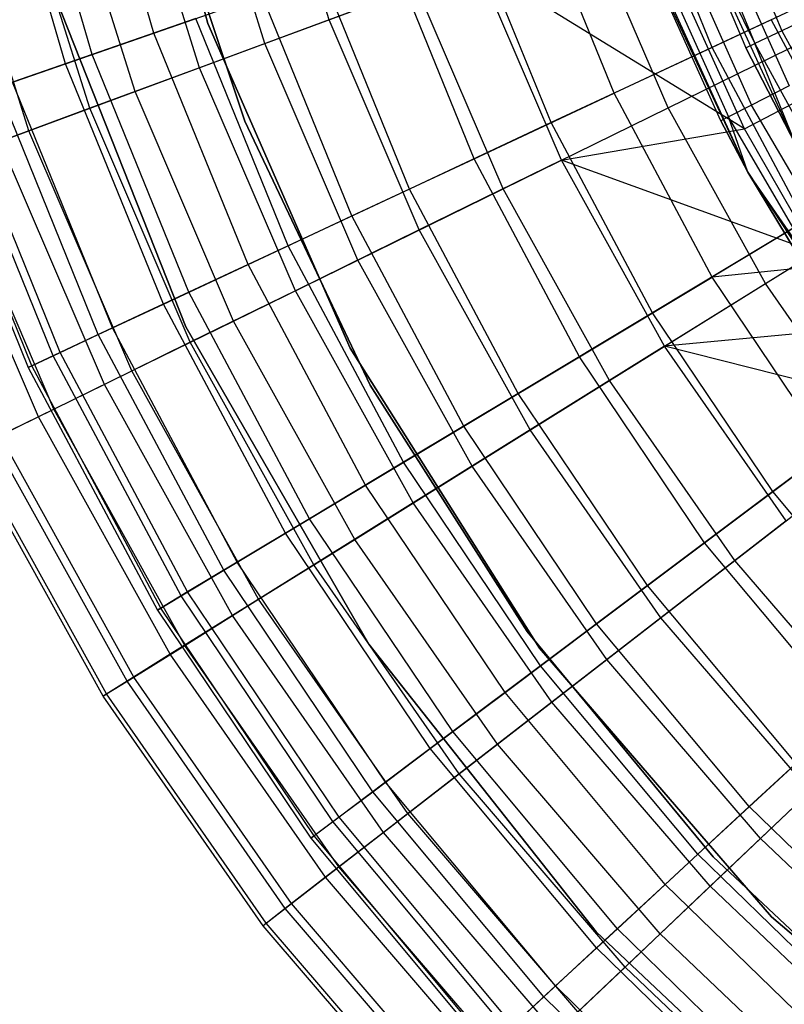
# Model space of a CAD drawing. Extents: x 0.1 to 16.1, y -7 to 7.
# Tile 9 of 108: x 5.4 to 6.3, y -1.9 to -0.9. Entities that reach past the tile are written whole.
import ezdxf

# ---------------------------------------------------------------- set-up
doc = ezdxf.new("R2010")
doc.units = 0
doc.header["$LTSCALE"] = 2.54
doc.layers.get('0').update_dxf_attribs({"color": 13, "linetype": 'CONTINUOUS'})

# ---------------------------------------------------------------- blocks, each defined once
blk = doc.blocks.new('DROPS_WOOD_C_PM_STL')
at = {"color": 0}
for p, q in [((5.5262, -0.488, 213.1031), (5.6274, -0.8631, 213.1031)), ((5.6274, -0.8631, 220.7031), (5.5262, -0.488, 220.7031)), ((5.6274, -0.8631, 220.7031), (5.5262, -0.488, 220.7031)), ((5.5262, -0.488, 213.1031), (5.6274, -0.8631, 213.1031)), ((5.5683, -0.8737, 6.4696), (5.4918, -0.6108, 6.4696)), ((5.5683, -0.8737, 6.4696), (5.4918, -0.6108, 6.4696)), ((5.7603, -0.8591, 7.1167), (5.6852, -0.62, 7.1167)), ((5.7603, -0.8591, 7.1167), (5.6852, -0.62, 7.1167)), ((5.4717, -0.9073, 6.1565), (5.3922, -0.6343, 6.1565)), ((5.4717, -0.9073, 6.1565), (5.3922, -0.6343, 6.1565)), ((5.5008, -0.8972, 4.052), (5.4223, -0.6272, 4.052)), ((5.5008, -0.8972, 4.052), (5.4223, -0.6272, 4.052)), ((5.6899, -0.8852, 3.487), (5.6126, -0.6389, 3.487)), ((5.6899, -0.8852, 3.487), (5.6126, -0.6389, 3.487)), ((5.6184, -0.9117, 6.8155), (5.5388, -0.658, 6.8155)), ((5.6184, -0.9117, 6.8155), (5.5388, -0.658, 6.8155)), ((5.5668, -0.6664, 213.3831), (5.6678, -0.9702, 213.3831)), ((5.6678, -0.9702, 213.3031), (5.5668, -0.6664, 213.3031)), ((5.5668, -0.6664, 213.3831), (5.6678, -0.9702, 213.3831)), ((5.6678, -0.9702, 213.3031), (5.5668, -0.6664, 213.3031)), ((5.5668, -0.6664, 220.7031), (5.6678, -0.9702, 220.7031)), ((5.5478, -0.9378, 3.7448), (5.4659, -0.6768, 3.7448)), ((5.5478, -0.9378, 3.7448), (5.4659, -0.6768, 3.7448)), ((6.1737, -0.6724, 15.7239), (6.256, -0.8712, 15.7239)), ((6.1737, -0.6724, 15.7239), (6.256, -0.8712, 15.7239)), ((5.4981, -0.9562, 6.5038), (5.4146, -0.6901, 6.5038)), ((5.4981, -0.9562, 6.5038), (5.4146, -0.6901, 6.5038)), ((6.1799, -0.8894, 3.094), (6.0985, -0.6893, 3.094)), ((6.1799, -0.8894, 3.094), (6.0985, -0.6893, 3.094)), ((6.143, -0.6832, 15.6309), (6.2266, -0.8852, 15.6309)), ((6.143, -0.6832, 15.6309), (6.2266, -0.8852, 15.6309)), ((5.4314, -0.9809, 4.0169), (5.3458, -0.7079, 4.0169)), ((5.4314, -0.9809, 4.0169), (5.3458, -0.7079, 4.0169)), ((6.1433, -0.7164, 9.533), (6.2717, -0.9971, 9.533)), ((6.1433, -0.7164, 9.533), (6.2717, -0.9971, 9.533)), ((6.1433, -0.7164, 9.533), (6.2166, -0.89, 15.533)), ((6.1433, -0.7164, 9.533), (6.2166, -0.89, 15.533)), ((6.1433, -0.7164, 15.533), (6.2166, -0.89, 15.533)), ((6.1433, -0.7164, 15.533), (6.2166, -0.89, 15.533)), ((6.1433, -0.7164, 15.533), (6.2266, -0.8852, 15.6309)), ((6.1433, -0.7164, 15.533), (6.2266, -0.8852, 15.6309)), ((6.0724, -0.9396, 7.3512), (5.9865, -0.7282, 7.3512)), ((6.0724, -0.9396, 7.3512), (5.9865, -0.7282, 7.3512)), ((6.087, -0.7373, 9.533), (6.2191, -1.0261, 9.533)), ((6.087, -0.7373, 9.533), (6.2191, -1.0261, 9.533)), ((6.1768, -0.7366, 15.8108), (6.2642, -0.9315, 15.8108)), ((6.1768, -0.7366, 15.8108), (6.2642, -0.9315, 15.8108)), ((6.0036, -0.9718, 3.3076), (5.9147, -0.7532, 3.3076)), ((6.0036, -0.9718, 3.3076), (5.9147, -0.7532, 3.3076)), ((6.1315, -0.9558, 3.0249), (6.0448, -0.7538, 3.0249)), ((6.1315, -0.9558, 3.0249), (6.0448, -0.7538, 3.0249)), ((6.2152, -0.9787, 7.681), (6.1108, -0.7468, 7.681)), ((6.2152, -0.9787, 7.681), (6.1108, -0.7468, 7.681)), ((6.1337, -0.7532, 15.7243), (6.2231, -0.9526, 15.7243)), ((6.1337, -0.7532, 15.7243), (6.2231, -0.9526, 15.7243)), ((6.1072, -0.7635, 15.6305), (6.1978, -0.9655, 15.6305)), ((6.1072, -0.7635, 15.6305), (6.1978, -0.9655, 15.6305)), ((6.1893, -0.9699, 15.533), (6.0982, -0.767, 15.533)), ((6.0982, -0.767, 15.533), (6.2191, -1.0261, 9.533)), ((6.0982, -0.767, 15.533), (6.2191, -1.0261, 9.533)), ((6.1893, -0.9699, 15.533), (6.0982, -0.767, 15.533)), ((5.919, -1.0115, 7.0687), (5.8265, -0.7839, 7.0687)), ((5.919, -1.0115, 7.0687), (5.8265, -0.7839, 7.0687)), ((6.3751, -0.798, 2.9016), (6.1799, -0.8894, 3.094)), ((6.3751, -0.798, 2.9016), (6.1799, -0.8894, 3.094)), ((5.9228, -0.7989, 7.4057), (5.7603, -0.8591, 7.1167)), ((5.9228, -0.7989, 7.4057), (5.7603, -0.8591, 7.1167)), ((6.0147, -1.0131, 7.4057), (5.9228, -0.7989, 7.4057)), ((6.0147, -1.0131, 7.4057), (5.9228, -0.7989, 7.4057)), ((6.2152, -0.9787, 7.681), (5.9228, -0.7989, 7.4057)), ((6.2152, -0.9787, 7.681), (5.9228, -0.7989, 7.4057)), ((5.8483, -1.0446, 3.5402), (5.7527, -0.8095, 3.5402)), ((5.8483, -1.0446, 3.5402), (5.7527, -0.8095, 3.5402)), ((5.6034, -1.1955, 213.1031), (5.4558, -0.8221, 213.1031)), ((5.4558, -0.8221, 220.7031), (5.6034, -1.1955, 220.7031)), ((5.6034, -1.1955, 213.1031), (5.4558, -0.8221, 213.1031)), ((5.4558, -0.8221, 220.7031), (5.6034, -1.1955, 220.7031)), ((5.6899, -0.8852, 3.487), (5.8561, -0.8236, 3.2461)), ((5.6899, -0.8852, 3.487), (5.8561, -0.8236, 3.2461)), ((5.9509, -1.0444, 3.2461), (5.8561, -0.8236, 3.2461)), ((5.9509, -1.0444, 3.2461), (5.8561, -0.8236, 3.2461)), ((5.5683, -0.8737, 6.4696), (5.6868, -0.8325, 6.7742)), ((5.5683, -0.8737, 6.4696), (5.6868, -0.8325, 6.7742)), ((5.7851, -1.0741, 6.7742), (5.6868, -0.8325, 6.7742)), ((5.7851, -1.0741, 6.7742), (5.6868, -0.8325, 6.7742)), ((6.3033, -0.8486, 15.8073), (6.256, -0.8712, 15.7239)), ((6.3033, -0.8486, 15.8073), (6.256, -0.8712, 15.7239)), ((5.6143, -0.8577, 3.7892), (5.5008, -0.8972, 4.052)), ((5.6143, -0.8577, 3.7892), (5.5008, -0.8972, 4.052)), ((5.7155, -1.1067, 3.7892), (5.6143, -0.8577, 3.7892)), ((5.7155, -1.1067, 3.7892), (5.6143, -0.8577, 3.7892)), ((5.7603, -0.8591, 7.1167), (5.6184, -0.9117, 6.8155)), ((5.7603, -0.8591, 7.1167), (5.6184, -0.9117, 6.8155)), ((5.8591, -1.0894, 7.1167), (5.7603, -0.8591, 7.1167)), ((5.8591, -1.0894, 7.1167), (5.7603, -0.8591, 7.1167)), ((6.2446, -0.8591, 7.6203), (6.0724, -0.9396, 7.3512)), ((6.2446, -0.8591, 7.6203), (6.0724, -0.9396, 7.3512)), ((6.1315, -0.9558, 3.0249), (6.3316, -0.8576, 2.8255)), ((6.1315, -0.9558, 3.0249), (6.3316, -0.8576, 2.8255)), ((6.2446, -0.8591, 7.6203), (6.3426, -1.0433, 7.6203)), ((6.2446, -0.8591, 7.6203), (6.3426, -1.0433, 7.6203)), ((5.4717, -0.9073, 6.1565), (5.5683, -0.8737, 6.4696)), ((5.4717, -0.9073, 6.1565), (5.5683, -0.8737, 6.4696)), ((5.6715, -1.1273, 6.4696), (5.5683, -0.8737, 6.4696)), ((5.6715, -1.1273, 6.4696), (5.5683, -0.8737, 6.4696)), ((5.6274, -0.8631, 213.1031), (5.7835, -1.219, 213.1031)), ((5.7835, -1.219, 220.7031), (5.6274, -0.8631, 220.7031)), ((5.6274, -0.8631, 220.7031), (5.6274, -0.8631, 213.1031)), ((5.6274, -0.8631, 220.7031), (5.6274, -0.8631, 213.1031)), ((5.7835, -1.219, 220.7031), (5.6274, -0.8631, 220.7031)), ((5.6274, -0.8631, 213.1031), (5.7835, -1.219, 213.1031)), ((6.256, -0.8712, 15.7239), (6.2266, -0.8852, 15.6309)), ((6.256, -0.8712, 15.7239), (6.2266, -0.8852, 15.6309)), ((6.256, -0.8712, 15.7239), (6.3589, -1.0602, 15.7239)), ((6.256, -0.8712, 15.7239), (6.3589, -1.0602, 15.7239)), ((5.5478, -0.9378, 3.7448), (5.6899, -0.8852, 3.487)), ((5.5478, -0.9378, 3.7448), (5.6899, -0.8852, 3.487)), ((5.7917, -1.1225, 3.487), (5.6899, -0.8852, 3.487)), ((5.7917, -1.1225, 3.487), (5.6899, -0.8852, 3.487)), ((6.1799, -0.8894, 3.094), (6.0036, -0.9718, 3.3076)), ((6.1799, -0.8894, 3.094), (6.0036, -0.9718, 3.3076)), ((6.2814, -1.08, 3.094), (6.1799, -0.8894, 3.094)), ((6.2814, -1.08, 3.094), (6.1799, -0.8894, 3.094)), ((6.2166, -0.89, 15.533), (6.2266, -0.8852, 15.6309)), ((6.2166, -0.89, 15.533), (6.2266, -0.8852, 15.6309)), ((6.2717, -0.9971, 9.533), (6.2166, -0.89, 15.533)), ((6.2166, -0.89, 15.533), (6.2717, -0.9971, 15.533)), ((6.2717, -0.9971, 9.533), (6.2166, -0.89, 15.533)), ((6.2166, -0.89, 15.533), (6.2717, -0.9971, 15.533)), ((6.2717, -0.9971, 15.533), (6.2266, -0.8852, 15.6309)), ((6.2266, -0.8852, 15.6309), (6.3312, -1.0772, 15.6309)), ((6.2717, -0.9971, 15.533), (6.2266, -0.8852, 15.6309)), ((6.2266, -0.8852, 15.6309), (6.3312, -1.0772, 15.6309)), ((5.5008, -0.8972, 4.052), (5.4136, -0.9275, 4.3258)), ((5.5008, -0.8972, 4.052), (5.4136, -0.9275, 4.3258)), ((5.6068, -1.1576, 4.052), (5.5008, -0.8972, 4.052)), ((5.6068, -1.1576, 4.052), (5.5008, -0.8972, 4.052)), ((5.3973, -0.9332, 5.8366), (5.4717, -0.9073, 6.1565)), ((5.3973, -0.9332, 5.8366), (5.4717, -0.9073, 6.1565)), ((5.5788, -1.1707, 6.1565), (5.4717, -0.9073, 6.1565)), ((5.5788, -1.1707, 6.1565), (5.4717, -0.9073, 6.1565)), ((5.6184, -0.9117, 6.8155), (5.4981, -0.9562, 6.5038)), ((5.6184, -0.9117, 6.8155), (5.4981, -0.9562, 6.5038)), ((5.7233, -1.156, 6.8155), (5.6184, -0.9117, 6.8155)), ((5.7233, -1.156, 6.8155), (5.6184, -0.9117, 6.8155)), ((5.5231, -1.1967, 4.3258), (5.4136, -0.9275, 4.3258)), ((5.5231, -1.1967, 4.3258), (5.4136, -0.9275, 4.3258)), ((6.2152, -0.9787, 7.681), (6.3289, -0.919, 7.8696)), ((6.2152, -0.9787, 7.681), (6.3289, -0.919, 7.8696)), ((5.5075, -1.2041, 5.8366), (5.3973, -0.9332, 5.8366)), ((5.5075, -1.2041, 5.8366), (5.3973, -0.9332, 5.8366)), ((5.4314, -0.9809, 4.0169), (5.5478, -0.9378, 3.7448)), ((5.4314, -0.9809, 4.0169), (5.5478, -0.9378, 3.7448)), ((5.6557, -1.1892, 3.7448), (5.5478, -0.9378, 3.7448)), ((5.6557, -1.1892, 3.7448), (5.5478, -0.9378, 3.7448)), ((6.2642, -0.9315, 15.8108), (6.2231, -0.9526, 15.7243)), ((6.2642, -0.9315, 15.8108), (6.2231, -0.9526, 15.7243)), ((5.4656, -1.2237, 4.6077), (5.3536, -0.9484, 4.6077)), ((5.4656, -1.2237, 4.6077), (5.3536, -0.9484, 4.6077)), ((5.919, -1.0115, 7.0687), (6.0724, -0.9396, 7.3512)), ((5.919, -1.0115, 7.0687), (6.0724, -0.9396, 7.3512)), ((6.1797, -1.1411, 7.3512), (6.0724, -0.9396, 7.3512)), ((6.1797, -1.1411, 7.3512), (6.0724, -0.9396, 7.3512)), ((5.4347, -1.2382, 4.8947), (5.3214, -0.9596, 4.8947)), ((5.4347, -1.2382, 4.8947), (5.3214, -0.9596, 4.8947)), ((5.4581, -1.2272, 5.5117), (5.3458, -0.9511, 5.5117)), ((5.4581, -1.2272, 5.5117), (5.3458, -0.9511, 5.5117)), ((5.4981, -0.9562, 6.5038), (5.4, -0.9926, 6.1834)), ((5.4981, -0.9562, 6.5038), (5.4, -0.9926, 6.1834)), ((5.6081, -1.2125, 6.5038), (5.4981, -0.9562, 6.5038)), ((5.6081, -1.2125, 6.5038), (5.4981, -0.9562, 6.5038)), ((5.9509, -1.0444, 3.2461), (6.1315, -0.9558, 3.0249)), ((5.9509, -1.0444, 3.2461), (6.1315, -0.9558, 3.0249)), ((6.2382, -1.148, 3.0249), (6.1315, -0.9558, 3.0249)), ((6.2382, -1.148, 3.0249), (6.1315, -0.9558, 3.0249)), ((6.2231, -0.9526, 15.7243), (6.1978, -0.9655, 15.6305)), ((6.2231, -0.9526, 15.7243), (6.1978, -0.9655, 15.6305)), ((6.3329, -1.1414, 15.7243), (6.2231, -0.9526, 15.7243)), ((6.3329, -1.1414, 15.7243), (6.2231, -0.9526, 15.7243)), ((5.3173, -0.961, 5.1836), (5.4307, -1.24, 5.1836)), ((5.3173, -0.961, 5.1836), (5.4307, -1.24, 5.1836)), ((5.6678, -0.9702, 213.3831), (5.8053, -1.2593, 213.3831)), ((5.8053, -1.2593, 213.3031), (5.6678, -0.9702, 213.3031)), ((5.6678, -0.9702, 213.3831), (5.8053, -1.2593, 213.3831)), ((5.6678, -0.9702, 213.3831), (5.6678, -0.9702, 213.3031)), ((5.8053, -1.2593, 213.3031), (5.6678, -0.9702, 213.3031)), ((5.6678, -0.9702, 213.3831), (5.6678, -0.9702, 213.3031)), ((5.6678, -0.9702, 220.7031), (5.8053, -1.2593, 220.7031)), ((6.1978, -0.9655, 15.6305), (6.1893, -0.9699, 15.533)), ((6.1978, -0.9655, 15.6305), (6.1893, -0.9699, 15.533)), ((6.2191, -1.0261, 15.533), (6.1893, -0.9699, 15.533)), ((6.1893, -0.9699, 15.533), (6.2191, -1.0261, 9.533)), ((6.1893, -0.9699, 15.533), (6.2191, -1.0261, 9.533)), ((6.2191, -1.0261, 15.533), (6.1893, -0.9699, 15.533)), ((6.2191, -1.0261, 15.533), (6.1978, -0.9655, 15.6305)), ((6.2191, -1.0261, 15.533), (6.1978, -0.9655, 15.6305)), ((6.3091, -1.157, 15.6305), (6.1978, -0.9655, 15.6305)), ((6.3091, -1.157, 15.6305), (6.1978, -0.9655, 15.6305)), ((5.342, -1.0141, 4.3004), (5.4314, -0.9809, 4.0169)), ((5.342, -1.0141, 4.3004), (5.4314, -0.9809, 4.0169)), ((5.5442, -1.2438, 4.0169), (5.4314, -0.9809, 4.0169)), ((5.5442, -1.2438, 4.0169), (5.4314, -0.9809, 4.0169)), ((6.0036, -0.9718, 3.3076), (5.8483, -1.0446, 3.5402)), ((6.0036, -0.9718, 3.3076), (5.8483, -1.0446, 3.5402)), ((6.1146, -1.1802, 3.3076), (6.0036, -0.9718, 3.3076)), ((6.1146, -1.1802, 3.3076), (6.0036, -0.9718, 3.3076)), ((6.0147, -1.0131, 7.4057), (6.2152, -0.9787, 7.681)), ((6.0147, -1.0131, 7.4057), (6.2152, -0.9787, 7.681)), ((6.2927, -1.114, 7.681), (6.2152, -0.9787, 7.681)), ((6.2927, -1.114, 7.681), (6.2152, -0.9787, 7.681)), ((5.5141, -1.2586, 6.1834), (5.4, -0.9926, 6.1834)), ((5.5141, -1.2586, 6.1834), (5.4, -0.9926, 6.1834)), ((5.7851, -1.0741, 6.7742), (5.919, -1.0115, 7.0687)), ((5.7851, -1.0741, 6.7742), (5.919, -1.0115, 7.0687)), ((6.0147, -1.0131, 7.4057), (5.8591, -1.0894, 7.1167)), ((6.0147, -1.0131, 7.4057), (5.8591, -1.0894, 7.1167)), ((6.0345, -1.2283, 7.0687), (5.919, -1.0115, 7.0687)), ((6.0345, -1.2283, 7.0687), (5.919, -1.0115, 7.0687)), ((6.1278, -1.2168, 7.4057), (6.0147, -1.0131, 7.4057)), ((6.1278, -1.2168, 7.4057), (6.0147, -1.0131, 7.4057)), ((6.2927, -1.114, 7.681), (6.0147, -1.0131, 7.4057)), ((6.2927, -1.114, 7.681), (6.0147, -1.0131, 7.4057)), ((5.4419, -1.2941, 5.8561), (5.3245, -1.0205, 5.8561)), ((5.4419, -1.2941, 5.8561), (5.3245, -1.0205, 5.8561)), ((5.4586, -1.2859, 4.3004), (5.342, -1.0141, 4.3004)), ((5.4586, -1.2859, 4.3004), (5.342, -1.0141, 4.3004)), ((6.2191, -1.0261, 9.533), (6.2191, -1.0261, 15.533)), ((6.2191, -1.0261, 9.533), (6.2191, -1.0261, 15.533)), ((6.2191, -1.0261, 9.533), (6.301, -1.1623, 15.533)), ((6.301, -1.1623, 15.533), (6.2191, -1.0261, 15.533)), ((6.2191, -1.0261, 9.533), (6.301, -1.1623, 15.533)), ((6.2191, -1.0261, 9.533), (6.3928, -1.292, 9.533)), ((6.2191, -1.0261, 9.533), (6.3928, -1.292, 9.533)), ((6.301, -1.1623, 15.533), (6.2191, -1.0261, 15.533)), ((6.3091, -1.157, 15.6305), (6.2191, -1.0261, 15.533)), ((6.3091, -1.157, 15.6305), (6.2191, -1.0261, 15.533)), ((6.2382, -1.148, 3.0249), (6.4274, -1.0301, 2.8255)), ((6.2382, -1.148, 3.0249), (6.4274, -1.0301, 2.8255)), ((5.8483, -1.0446, 3.5402), (5.7155, -1.1067, 3.7892)), ((5.8483, -1.0446, 3.5402), (5.7155, -1.1067, 3.7892)), ((5.7917, -1.1225, 3.487), (5.9509, -1.0444, 3.2461)), ((5.7917, -1.1225, 3.487), (5.9509, -1.0444, 3.2461)), ((5.9675, -1.2685, 3.5402), (5.8483, -1.0446, 3.5402)), ((5.9675, -1.2685, 3.5402), (5.8483, -1.0446, 3.5402)), ((6.0675, -1.2544, 3.2461), (5.9509, -1.0444, 3.2461)), ((6.0675, -1.2544, 3.2461), (5.9509, -1.0444, 3.2461)), ((6.3426, -1.0433, 7.6203), (6.1797, -1.1411, 7.3512)), ((6.3426, -1.0433, 7.6203), (6.1797, -1.1411, 7.3512)), ((5.6715, -1.1273, 6.4696), (5.7851, -1.0741, 6.7742)), ((5.6715, -1.1273, 6.4696), (5.7851, -1.0741, 6.7742)), ((5.9077, -1.3044, 6.7742), (5.7851, -1.0741, 6.7742)), ((5.9077, -1.3044, 6.7742), (5.7851, -1.0741, 6.7742)), ((5.8591, -1.0894, 7.1167), (5.7233, -1.156, 6.8155)), ((5.8591, -1.0894, 7.1167), (5.7233, -1.156, 6.8155)), ((5.9807, -1.3085, 7.1167), (5.8591, -1.0894, 7.1167)), ((5.9807, -1.3085, 7.1167), (5.8591, -1.0894, 7.1167)), ((6.2814, -1.08, 3.094), (6.1146, -1.1802, 3.3076)), ((6.2814, -1.08, 3.094), (6.1146, -1.1802, 3.3076)), ((5.7155, -1.1067, 3.7892), (5.6068, -1.1576, 4.052)), ((5.7155, -1.1067, 3.7892), (5.6068, -1.1576, 4.052)), ((5.8419, -1.3439, 3.7892), (5.7155, -1.1067, 3.7892)), ((5.8419, -1.3439, 3.7892), (5.7155, -1.1067, 3.7892)), ((6.1278, -1.2168, 7.4057), (6.2927, -1.114, 7.681)), ((6.1278, -1.2168, 7.4057), (6.2927, -1.114, 7.681)), ((6.3907, -1.1194, 7.6203), (6.1797, -1.1411, 7.3512)), ((6.3907, -1.1194, 7.6203), (6.1797, -1.1411, 7.3512)), ((5.5788, -1.1707, 6.1565), (5.6715, -1.1273, 6.4696)), ((5.5788, -1.1707, 6.1565), (5.6715, -1.1273, 6.4696)), ((5.6557, -1.1892, 3.7448), (5.7917, -1.1225, 3.487)), ((5.6557, -1.1892, 3.7448), (5.7917, -1.1225, 3.487)), ((5.8002, -1.369, 6.4696), (5.6715, -1.1273, 6.4696)), ((5.8002, -1.369, 6.4696), (5.6715, -1.1273, 6.4696)), ((5.917, -1.3482, 3.487), (5.7917, -1.1225, 3.487)), ((5.917, -1.3482, 3.487), (5.7917, -1.1225, 3.487)), ((6.0345, -1.2283, 7.0687), (6.1797, -1.1411, 7.3512)), ((6.0345, -1.2283, 7.0687), (6.1797, -1.1411, 7.3512)), ((6.3071, -1.3304, 7.3512), (6.1797, -1.1411, 7.3512)), ((6.3071, -1.3304, 7.3512), (6.1797, -1.1411, 7.3512)), ((6.0675, -1.2544, 3.2461), (6.2382, -1.148, 3.0249)), ((6.0675, -1.2544, 3.2461), (6.2382, -1.148, 3.0249)), ((6.3638, -1.3285, 3.0249), (6.2382, -1.148, 3.0249)), ((6.3638, -1.3285, 3.0249), (6.2382, -1.148, 3.0249)), ((5.6068, -1.1576, 4.052), (5.5231, -1.1967, 4.3258)), ((5.6068, -1.1576, 4.052), (5.5231, -1.1967, 4.3258)), ((5.7389, -1.4058, 4.052), (5.6068, -1.1576, 4.052)), ((5.7389, -1.4058, 4.052), (5.6068, -1.1576, 4.052)), ((5.7233, -1.156, 6.8155), (5.6081, -1.2125, 6.5038)), ((5.7233, -1.156, 6.8155), (5.6081, -1.2125, 6.5038)), ((5.8523, -1.3885, 6.8155), (5.7233, -1.156, 6.8155)), ((5.8523, -1.3885, 6.8155), (5.7233, -1.156, 6.8155)), ((5.5075, -1.2041, 5.8366), (5.5788, -1.1707, 6.1565)), ((5.5075, -1.2041, 5.8366), (5.5788, -1.1707, 6.1565)), ((5.7124, -1.4217, 6.1565), (5.5788, -1.1707, 6.1565)), ((5.7124, -1.4217, 6.1565), (5.5788, -1.1707, 6.1565)), ((6.1146, -1.1802, 3.3076), (5.9675, -1.2685, 3.5402)), ((6.1146, -1.1802, 3.3076), (5.9675, -1.2685, 3.5402)), ((6.2463, -1.376, 3.3076), (6.1146, -1.1802, 3.3076)), ((6.2463, -1.376, 3.3076), (6.1146, -1.1802, 3.3076)), ((5.5231, -1.1967, 4.3258), (5.4656, -1.2237, 4.6077)), ((5.5231, -1.1967, 4.3258), (5.4656, -1.2237, 4.6077)), ((5.6597, -1.4533, 4.3258), (5.5231, -1.1967, 4.3258)), ((5.6597, -1.4533, 4.3258), (5.5231, -1.1967, 4.3258)), ((5.5442, -1.2438, 4.0169), (5.6557, -1.1892, 3.7448)), ((5.5442, -1.2438, 4.0169), (5.6557, -1.1892, 3.7448)), ((5.8039, -1.5433, 213.1031), (5.6034, -1.1955, 213.1031)), ((5.6034, -1.1955, 220.7031), (5.8039, -1.5433, 220.7031)), ((5.6034, -1.1955, 213.1031), (5.6034, -1.1955, 220.7031)), ((5.8039, -1.5433, 213.1031), (5.6034, -1.1955, 213.1031)), ((5.6034, -1.1955, 220.7031), (5.8039, -1.5433, 220.7031)), ((5.6034, -1.1955, 213.1031), (5.6034, -1.1955, 220.7031)), ((5.7884, -1.4284, 3.7448), (5.6557, -1.1892, 3.7448)), ((5.7884, -1.4284, 3.7448), (5.6557, -1.1892, 3.7448)), ((6.3468, -1.1964, 7.681), (6.1278, -1.2168, 7.4057)), ((6.3468, -1.1964, 7.681), (6.1278, -1.2168, 7.4057)), ((5.4581, -1.2272, 5.5117), (5.5075, -1.2041, 5.8366)), ((5.4581, -1.2272, 5.5117), (5.5075, -1.2041, 5.8366)), ((5.6449, -1.4622, 5.8366), (5.5075, -1.2041, 5.8366)), ((5.6449, -1.4622, 5.8366), (5.5075, -1.2041, 5.8366)), ((5.6081, -1.2125, 6.5038), (5.5141, -1.2586, 6.1834)), ((5.6081, -1.2125, 6.5038), (5.5141, -1.2586, 6.1834)), ((5.7435, -1.4564, 6.5038), (5.6081, -1.2125, 6.5038)), ((5.7435, -1.4564, 6.5038), (5.6081, -1.2125, 6.5038)), ((6.1278, -1.2168, 7.4057), (5.9807, -1.3085, 7.1167)), ((6.1278, -1.2168, 7.4057), (5.9807, -1.3085, 7.1167)), ((6.2609, -1.4081, 7.4057), (6.1278, -1.2168, 7.4057)), ((6.4146, -1.2891, 7.681), (6.1278, -1.2168, 7.4057)), ((6.2609, -1.4081, 7.4057), (6.1278, -1.2168, 7.4057)), ((6.4146, -1.2891, 7.681), (6.1278, -1.2168, 7.4057)), ((5.4307, -1.24, 5.1836), (5.4581, -1.2272, 5.5117)), ((5.4307, -1.24, 5.1836), (5.4581, -1.2272, 5.5117)), ((5.4656, -1.2237, 4.6077), (5.4347, -1.2382, 4.8947)), ((5.4656, -1.2237, 4.6077), (5.4347, -1.2382, 4.8947)), ((5.5981, -1.4903, 5.5117), (5.4581, -1.2272, 5.5117)), ((5.5981, -1.4903, 5.5117), (5.4581, -1.2272, 5.5117)), ((5.6052, -1.486, 4.6077), (5.4656, -1.2237, 4.6077)), ((5.6052, -1.486, 4.6077), (5.4656, -1.2237, 4.6077)), ((5.7835, -1.219, 213.1031), (5.9908, -1.5477, 213.1031)), ((5.9908, -1.5477, 220.7031), (5.7835, -1.219, 220.7031)), ((5.7835, -1.219, 220.7031), (5.7835, -1.219, 213.1031)), ((5.7835, -1.219, 220.7031), (5.7835, -1.219, 213.1031)), ((5.9908, -1.5477, 220.7031), (5.7835, -1.219, 220.7031)), ((5.7835, -1.219, 213.1031), (5.9908, -1.5477, 213.1031)), ((5.9077, -1.3044, 6.7742), (6.0345, -1.2283, 7.0687)), ((5.9077, -1.3044, 6.7742), (6.0345, -1.2283, 7.0687)), ((6.1716, -1.4321, 7.0687), (6.0345, -1.2283, 7.0687)), ((6.1716, -1.4321, 7.0687), (6.0345, -1.2283, 7.0687)), ((5.4347, -1.2382, 4.8947), (5.4307, -1.24, 5.1836)), ((5.4347, -1.2382, 4.8947), (5.4307, -1.24, 5.1836)), ((5.4307, -1.24, 5.1836), (5.5723, -1.5058, 5.1836)), ((5.4307, -1.24, 5.1836), (5.5723, -1.5058, 5.1836)), ((5.576, -1.5036, 4.8947), (5.4347, -1.2382, 4.8947)), ((5.576, -1.5036, 4.8947), (5.4347, -1.2382, 4.8947)), ((5.4586, -1.2859, 4.3004), (5.5442, -1.2438, 4.0169)), ((5.4586, -1.2859, 4.3004), (5.5442, -1.2438, 4.0169)), ((5.6831, -1.494, 4.0169), (5.5442, -1.2438, 4.0169)), ((5.6831, -1.494, 4.0169), (5.5442, -1.2438, 4.0169)), ((5.5141, -1.2586, 6.1834), (5.4419, -1.2941, 5.8561)), ((5.5141, -1.2586, 6.1834), (5.4419, -1.2941, 5.8561)), ((5.6546, -1.5117, 6.1834), (5.5141, -1.2586, 6.1834)), ((5.6546, -1.5117, 6.1834), (5.5141, -1.2586, 6.1834)), ((5.8053, -1.2593, 213.3831), (5.9773, -1.5292, 213.3831)), ((5.9773, -1.5292, 213.3031), (5.8053, -1.2593, 213.3031)), ((5.8053, -1.2593, 213.3831), (5.9773, -1.5292, 213.3831)), ((5.8053, -1.2593, 213.3831), (5.8053, -1.2593, 213.3031)), ((5.9773, -1.5292, 213.3031), (5.8053, -1.2593, 213.3031)), ((5.8053, -1.2593, 213.3831), (5.8053, -1.2593, 213.3031)), ((5.8053, -1.2593, 220.7031), (5.9773, -1.5292, 220.7031)), ((5.917, -1.3482, 3.487), (6.0675, -1.2544, 3.2461)), ((5.917, -1.3482, 3.487), (6.0675, -1.2544, 3.2461)), ((6.2047, -1.4516, 3.2461), (6.0675, -1.2544, 3.2461)), ((6.2047, -1.4516, 3.2461), (6.0675, -1.2544, 3.2461)), ((6.402, -1.2592, 3.094), (6.2463, -1.376, 3.3076)), ((6.402, -1.2592, 3.094), (6.2463, -1.376, 3.3076)), ((5.9675, -1.2685, 3.5402), (5.8419, -1.3439, 3.7892)), ((5.9675, -1.2685, 3.5402), (5.8419, -1.3439, 3.7892)), ((6.1091, -1.479, 3.5402), (5.9675, -1.2685, 3.5402)), ((6.1091, -1.479, 3.5402), (5.9675, -1.2685, 3.5402)), ((5.4419, -1.2941, 5.8561), (5.3918, -1.3186, 5.5238)), ((5.4419, -1.2941, 5.8561), (5.3918, -1.3186, 5.5238)), ((5.3997, -1.3148, 4.5921), (5.4586, -1.2859, 4.3004)), ((5.3997, -1.3148, 4.5921), (5.4586, -1.2859, 4.3004)), ((5.5863, -1.5543, 5.8561), (5.4419, -1.2941, 5.8561)), ((5.5863, -1.5543, 5.8561), (5.4419, -1.2941, 5.8561)), ((5.6021, -1.5445, 4.3004), (5.4586, -1.2859, 4.3004)), ((5.6021, -1.5445, 4.3004), (5.4586, -1.2859, 4.3004)), ((5.8002, -1.369, 6.4696), (5.9077, -1.3044, 6.7742)), ((5.8002, -1.369, 6.4696), (5.9077, -1.3044, 6.7742)), ((6.0533, -1.5208, 6.7742), (5.9077, -1.3044, 6.7742)), ((6.0533, -1.5208, 6.7742), (5.9077, -1.3044, 6.7742)), ((5.5464, -1.5792, 4.5921), (5.3997, -1.3148, 4.5921)), ((5.5464, -1.5792, 4.5921), (5.3997, -1.3148, 4.5921)), ((5.9807, -1.3085, 7.1167), (5.8523, -1.3885, 6.8155)), ((5.9807, -1.3085, 7.1167), (5.8523, -1.3885, 6.8155)), ((6.1238, -1.5142, 7.1167), (5.9807, -1.3085, 7.1167)), ((6.1238, -1.5142, 7.1167), (5.9807, -1.3085, 7.1167)), ((5.539, -1.5838, 5.5238), (5.3918, -1.3186, 5.5238)), ((5.539, -1.5838, 5.5238), (5.3918, -1.3186, 5.5238)), ((5.5129, -1.6001, 5.1881), (5.3641, -1.3322, 5.1881)), ((5.5129, -1.6001, 5.1881), (5.3641, -1.3322, 5.1881)), ((5.5166, -1.5978, 4.8891), (5.3681, -1.3303, 4.8891)), ((5.5166, -1.5978, 4.8891), (5.3681, -1.3303, 4.8891)), ((6.1716, -1.4321, 7.0687), (6.3071, -1.3304, 7.3512)), ((6.1716, -1.4321, 7.0687), (6.3071, -1.3304, 7.3512)), ((6.2047, -1.4516, 3.2461), (6.3638, -1.3285, 3.0249)), ((6.2047, -1.4516, 3.2461), (6.3638, -1.3285, 3.0249)), ((5.8419, -1.3439, 3.7892), (5.7389, -1.4058, 4.052)), ((5.8419, -1.3439, 3.7892), (5.7389, -1.4058, 4.052)), ((5.7884, -1.4284, 3.7448), (5.917, -1.3482, 3.487)), ((5.7884, -1.4284, 3.7448), (5.917, -1.3482, 3.487)), ((5.9919, -1.5669, 3.7892), (5.8419, -1.3439, 3.7892)), ((5.9919, -1.5669, 3.7892), (5.8419, -1.3439, 3.7892)), ((6.0645, -1.5601, 3.487), (5.917, -1.3482, 3.487)), ((6.0645, -1.5601, 3.487), (5.917, -1.3482, 3.487)), ((5.7124, -1.4217, 6.1565), (5.8002, -1.369, 6.4696)), ((5.7124, -1.4217, 6.1565), (5.8002, -1.369, 6.4696)), ((5.953, -1.5961, 6.4696), (5.8002, -1.369, 6.4696)), ((5.953, -1.5961, 6.4696), (5.8002, -1.369, 6.4696)), ((6.2463, -1.376, 3.3076), (6.1091, -1.479, 3.5402)), ((6.2463, -1.376, 3.3076), (6.1091, -1.479, 3.5402)), ((6.3975, -1.5573, 3.3076), (6.2463, -1.376, 3.3076)), ((6.3975, -1.5573, 3.3076), (6.2463, -1.376, 3.3076)), ((5.8523, -1.3885, 6.8155), (5.7435, -1.4564, 6.5038)), ((5.8523, -1.3885, 6.8155), (5.7435, -1.4564, 6.5038)), ((6.0043, -1.6067, 6.8155), (5.8523, -1.3885, 6.8155)), ((6.0043, -1.6067, 6.8155), (5.8523, -1.3885, 6.8155)), ((5.7389, -1.4058, 4.052), (5.6597, -1.4533, 4.3258)), ((5.7389, -1.4058, 4.052), (5.6597, -1.4533, 4.3258)), ((5.8959, -1.639, 4.052), (5.7389, -1.4058, 4.052)), ((5.8959, -1.639, 4.052), (5.7389, -1.4058, 4.052)), ((6.2609, -1.4081, 7.4057), (6.1238, -1.5142, 7.1167)), ((6.2609, -1.4081, 7.4057), (6.1238, -1.5142, 7.1167)), ((5.6449, -1.4622, 5.8366), (5.7124, -1.4217, 6.1565)), ((5.6449, -1.4622, 5.8366), (5.7124, -1.4217, 6.1565)), ((5.8711, -1.6576, 6.1565), (5.7124, -1.4217, 6.1565)), ((5.8711, -1.6576, 6.1565), (5.7124, -1.4217, 6.1565)), ((5.6831, -1.494, 4.0169), (5.7884, -1.4284, 3.7448)), ((5.6831, -1.494, 4.0169), (5.7884, -1.4284, 3.7448)), ((5.9447, -1.6529, 3.7448), (5.7884, -1.4284, 3.7448)), ((5.9447, -1.6529, 3.7448), (5.7884, -1.4284, 3.7448)), ((6.0533, -1.5208, 6.7742), (6.1716, -1.4321, 7.0687)), ((6.0533, -1.5208, 6.7742), (6.1716, -1.4321, 7.0687)), ((6.329, -1.6207, 7.0687), (6.1716, -1.4321, 7.0687)), ((6.329, -1.6207, 7.0687), (6.1716, -1.4321, 7.0687)), ((5.6597, -1.4533, 4.3258), (5.6052, -1.486, 4.6077)), ((5.6597, -1.4533, 4.3258), (5.6052, -1.486, 4.6077)), ((5.822, -1.6944, 4.3258), (5.6597, -1.4533, 4.3258)), ((5.822, -1.6944, 4.3258), (5.6597, -1.4533, 4.3258)), ((6.0645, -1.5601, 3.487), (6.2047, -1.4516, 3.2461)), ((6.0645, -1.5601, 3.487), (6.2047, -1.4516, 3.2461)), ((6.3612, -1.6339, 3.2461), (6.2047, -1.4516, 3.2461)), ((6.3612, -1.6339, 3.2461), (6.2047, -1.4516, 3.2461)), ((5.5981, -1.4903, 5.5117), (5.6449, -1.4622, 5.8366)), ((5.5981, -1.4903, 5.5117), (5.6449, -1.4622, 5.8366)), ((5.8082, -1.7048, 5.8366), (5.6449, -1.4622, 5.8366)), ((5.8082, -1.7048, 5.8366), (5.6449, -1.4622, 5.8366)), ((5.7435, -1.4564, 6.5038), (5.6546, -1.5117, 6.1834)), ((5.7435, -1.4564, 6.5038), (5.6546, -1.5117, 6.1834)), ((5.9028, -1.6853, 6.5038), (5.7435, -1.4564, 6.5038)), ((5.9028, -1.6853, 6.5038), (5.7435, -1.4564, 6.5038)), ((5.6052, -1.486, 4.6077), (5.576, -1.5036, 4.8947)), ((5.6052, -1.486, 4.6077), (5.576, -1.5036, 4.8947)), ((5.7712, -1.7326, 4.6077), (5.6052, -1.486, 4.6077)), ((5.7712, -1.7326, 4.6077), (5.6052, -1.486, 4.6077)), ((6.1091, -1.479, 3.5402), (5.9919, -1.5669, 3.7892)), ((6.1091, -1.479, 3.5402), (5.9919, -1.5669, 3.7892)), ((6.2717, -1.6738, 3.5402), (6.1091, -1.479, 3.5402)), ((6.2717, -1.6738, 3.5402), (6.1091, -1.479, 3.5402)), ((5.5723, -1.5058, 5.1836), (5.5981, -1.4903, 5.5117)), ((5.5723, -1.5058, 5.1836), (5.5981, -1.4903, 5.5117)), ((5.7645, -1.7376, 5.5117), (5.5981, -1.4903, 5.5117)), ((5.7645, -1.7376, 5.5117), (5.5981, -1.4903, 5.5117)), ((5.6021, -1.5445, 4.3004), (5.6831, -1.494, 4.0169)), ((5.6021, -1.5445, 4.3004), (5.6831, -1.494, 4.0169)), ((5.8465, -1.7288, 4.0169), (5.6831, -1.494, 4.0169)), ((5.8465, -1.7288, 4.0169), (5.6831, -1.494, 4.0169)), ((5.576, -1.5036, 4.8947), (5.5723, -1.5058, 5.1836)), ((5.576, -1.5036, 4.8947), (5.5723, -1.5058, 5.1836)), ((5.5723, -1.5058, 5.1836), (5.7404, -1.7557, 5.1836)), ((5.5723, -1.5058, 5.1836), (5.7404, -1.7557, 5.1836)), ((5.7439, -1.7531, 4.8947), (5.576, -1.5036, 4.8947)), ((5.7439, -1.7531, 4.8947), (5.576, -1.5036, 4.8947)), ((5.6546, -1.5117, 6.1834), (5.5863, -1.5543, 5.8561)), ((5.6546, -1.5117, 6.1834), (5.5863, -1.5543, 5.8561)), ((5.82, -1.7494, 6.1834), (5.6546, -1.5117, 6.1834)), ((5.82, -1.7494, 6.1834), (5.6546, -1.5117, 6.1834)), ((5.953, -1.5961, 6.4696), (6.0533, -1.5208, 6.7742)), ((5.953, -1.5961, 6.4696), (6.0533, -1.5208, 6.7742)), ((6.1238, -1.5142, 7.1167), (6.0043, -1.6067, 6.8155)), ((6.1238, -1.5142, 7.1167), (6.0043, -1.6067, 6.8155)), ((6.2205, -1.7212, 6.7742), (6.0533, -1.5208, 6.7742)), ((6.2205, -1.7212, 6.7742), (6.0533, -1.5208, 6.7742)), ((6.2871, -1.7043, 7.1167), (6.1238, -1.5142, 7.1167)), ((6.2871, -1.7043, 7.1167), (6.1238, -1.5142, 7.1167)), ((5.9773, -1.5292, 213.3831), (6.1811, -1.7761, 213.3831)), ((6.1811, -1.7761, 213.3031), (5.9773, -1.5292, 213.3031)), ((5.9773, -1.5292, 213.3831), (6.1811, -1.7761, 213.3831)), ((5.9773, -1.5292, 213.3831), (5.9773, -1.5292, 213.3031)), ((6.1811, -1.7761, 213.3031), (5.9773, -1.5292, 213.3031)), ((5.9773, -1.5292, 213.3831), (5.9773, -1.5292, 213.3031)), ((5.9773, -1.5292, 220.7031), (6.1811, -1.7761, 220.7031)), ((5.5464, -1.5792, 4.5921), (5.6021, -1.5445, 4.3004)), ((5.5464, -1.5792, 4.5921), (5.6021, -1.5445, 4.3004)), ((5.7711, -1.7872, 4.3004), (5.6021, -1.5445, 4.3004)), ((5.7711, -1.7872, 4.3004), (5.6021, -1.5445, 4.3004)), ((6.0529, -1.8583, 213.1031), (5.8039, -1.5433, 213.1031)), ((5.8039, -1.5433, 220.7031), (6.0529, -1.8583, 220.7031)), ((5.8039, -1.5433, 213.1031), (5.8039, -1.5433, 220.7031)), ((6.0529, -1.8583, 213.1031), (5.8039, -1.5433, 213.1031)), ((5.8039, -1.5433, 220.7031), (6.0529, -1.8583, 220.7031)), ((5.8039, -1.5433, 213.1031), (5.8039, -1.5433, 220.7031)), ((5.9908, -1.5477, 213.1031), (6.2448, -1.8418, 213.1031)), ((6.2448, -1.8418, 220.7031), (5.9908, -1.5477, 220.7031)), ((5.9908, -1.5477, 220.7031), (5.9908, -1.5477, 213.1031)), ((5.9908, -1.5477, 220.7031), (5.9908, -1.5477, 213.1031)), ((6.2448, -1.8418, 220.7031), (5.9908, -1.5477, 220.7031)), ((5.9908, -1.5477, 213.1031), (6.2448, -1.8418, 213.1031)), ((5.5863, -1.5543, 5.8561), (5.539, -1.5838, 5.5238)), ((5.5863, -1.5543, 5.8561), (5.539, -1.5838, 5.5238)), ((5.7564, -1.7986, 5.8561), (5.5863, -1.5543, 5.8561)), ((5.7564, -1.7986, 5.8561), (5.5863, -1.5543, 5.8561)), ((5.9447, -1.6529, 3.7448), (6.0645, -1.5601, 3.487)), ((5.9447, -1.6529, 3.7448), (6.0645, -1.5601, 3.487)), ((6.2327, -1.756, 3.487), (6.0645, -1.5601, 3.487)), ((6.2327, -1.756, 3.487), (6.0645, -1.5601, 3.487)), ((5.9919, -1.5669, 3.7892), (5.8959, -1.639, 4.052)), ((5.9919, -1.5669, 3.7892), (5.8959, -1.639, 4.052)), ((6.1641, -1.7733, 3.7892), (5.9919, -1.5669, 3.7892)), ((6.1641, -1.7733, 3.7892), (5.9919, -1.5669, 3.7892)), ((5.539, -1.5838, 5.5238), (5.5129, -1.6001, 5.1881)), ((5.539, -1.5838, 5.5238), (5.5129, -1.6001, 5.1881)), ((5.5166, -1.5978, 4.8891), (5.5464, -1.5792, 4.5921)), ((5.5166, -1.5978, 4.8891), (5.5464, -1.5792, 4.5921)), ((5.7123, -1.8328, 5.5238), (5.539, -1.5838, 5.5238)), ((5.7123, -1.8328, 5.5238), (5.539, -1.5838, 5.5238)), ((5.7192, -1.8274, 4.5921), (5.5464, -1.5792, 4.5921)), ((5.7192, -1.8274, 4.5921), (5.5464, -1.5792, 4.5921)), ((5.8711, -1.6576, 6.1565), (5.953, -1.5961, 6.4696)), ((5.8711, -1.6576, 6.1565), (5.953, -1.5961, 6.4696)), ((6.1284, -1.8064, 6.4696), (5.953, -1.5961, 6.4696)), ((6.1284, -1.8064, 6.4696), (5.953, -1.5961, 6.4696)), ((5.5129, -1.6001, 5.1881), (5.5166, -1.5978, 4.8891)), ((5.5129, -1.6001, 5.1881), (5.5166, -1.5978, 4.8891)), ((5.6879, -1.8516, 5.1881), (5.5129, -1.6001, 5.1881)), ((5.6879, -1.8516, 5.1881), (5.5129, -1.6001, 5.1881)), ((5.6914, -1.8489, 4.8891), (5.5166, -1.5978, 4.8891)), ((5.6914, -1.8489, 4.8891), (5.5166, -1.5978, 4.8891)), ((6.0043, -1.6067, 6.8155), (5.9028, -1.6853, 6.5038)), ((6.0043, -1.6067, 6.8155), (5.9028, -1.6853, 6.5038)), ((6.1775, -1.8085, 6.8155), (6.0043, -1.6067, 6.8155)), ((6.1775, -1.8085, 6.8155), (6.0043, -1.6067, 6.8155)), ((6.2205, -1.7212, 6.7742), (6.329, -1.6207, 7.0687)), ((6.2205, -1.7212, 6.7742), (6.329, -1.6207, 7.0687)), ((5.8959, -1.639, 4.052), (5.822, -1.6944, 4.3258)), ((5.8959, -1.639, 4.052), (5.822, -1.6944, 4.3258)), ((6.076, -1.8549, 4.052), (5.8959, -1.639, 4.052)), ((6.076, -1.8549, 4.052), (5.8959, -1.639, 4.052)), ((6.2327, -1.756, 3.487), (6.3612, -1.6339, 3.2461)), ((6.2327, -1.756, 3.487), (6.3612, -1.6339, 3.2461)), ((5.8082, -1.7048, 5.8366), (5.8711, -1.6576, 6.1565)), ((5.8082, -1.7048, 5.8366), (5.8711, -1.6576, 6.1565)), ((5.8465, -1.7288, 4.0169), (5.9447, -1.6529, 3.7448)), ((5.8465, -1.7288, 4.0169), (5.9447, -1.6529, 3.7448)), ((6.0533, -1.8759, 6.1565), (5.8711, -1.6576, 6.1565)), ((6.0533, -1.8759, 6.1565), (5.8711, -1.6576, 6.1565)), ((6.1229, -1.8604, 3.7448), (5.9447, -1.6529, 3.7448)), ((6.1229, -1.8604, 3.7448), (5.9447, -1.6529, 3.7448)), ((6.2717, -1.6738, 3.5402), (6.1641, -1.7733, 3.7892)), ((6.2717, -1.6738, 3.5402), (6.1641, -1.7733, 3.7892)), ((5.9028, -1.6853, 6.5038), (5.82, -1.7494, 6.1834)), ((5.9028, -1.6853, 6.5038), (5.82, -1.7494, 6.1834)), ((6.0845, -1.8969, 6.5038), (5.9028, -1.6853, 6.5038)), ((6.0845, -1.8969, 6.5038), (5.9028, -1.6853, 6.5038)), ((5.822, -1.6944, 4.3258), (5.7712, -1.7326, 4.6077)), ((5.822, -1.6944, 4.3258), (5.7712, -1.7326, 4.6077)), ((6.0082, -1.9176, 4.3258), (5.822, -1.6944, 4.3258)), ((6.0082, -1.9176, 4.3258), (5.822, -1.6944, 4.3258)), ((5.7645, -1.7376, 5.5117), (5.8082, -1.7048, 5.8366)), ((5.7645, -1.7376, 5.5117), (5.8082, -1.7048, 5.8366)), ((5.9955, -1.9294, 5.8366), (5.8082, -1.7048, 5.8366)), ((5.9955, -1.9294, 5.8366), (5.8082, -1.7048, 5.8366)), ((6.2871, -1.7043, 7.1167), (6.1775, -1.8085, 6.8155)), ((6.2871, -1.7043, 7.1167), (6.1775, -1.8085, 6.8155)), ((6.1284, -1.8064, 6.4696), (6.2205, -1.7212, 6.7742)), ((6.1284, -1.8064, 6.4696), (6.2205, -1.7212, 6.7742)), ((6.4073, -1.9032, 6.7742), (6.2205, -1.7212, 6.7742)), ((6.4073, -1.9032, 6.7742), (6.2205, -1.7212, 6.7742)), ((5.7712, -1.7326, 4.6077), (5.7439, -1.7531, 4.8947)), ((5.7712, -1.7326, 4.6077), (5.7439, -1.7531, 4.8947)), ((5.7711, -1.7872, 4.3004), (5.8465, -1.7288, 4.0169)), ((5.7711, -1.7872, 4.3004), (5.8465, -1.7288, 4.0169)), ((5.9615, -1.9608, 4.6077), (5.7712, -1.7326, 4.6077)), ((5.9615, -1.9608, 4.6077), (5.7712, -1.7326, 4.6077)), ((6.0329, -1.9459, 4.0169), (5.8465, -1.7288, 4.0169)), ((6.0329, -1.9459, 4.0169), (5.8465, -1.7288, 4.0169)), ((5.7404, -1.7557, 5.1836), (5.7645, -1.7376, 5.5117)), ((5.7404, -1.7557, 5.1836), (5.7645, -1.7376, 5.5117)), ((5.9555, -1.9664, 5.5117), (5.7645, -1.7376, 5.5117)), ((5.9555, -1.9664, 5.5117), (5.7645, -1.7376, 5.5117)), ((5.7439, -1.7531, 4.8947), (5.7404, -1.7557, 5.1836)), ((5.7439, -1.7531, 4.8947), (5.7404, -1.7557, 5.1836)), ((5.7404, -1.7557, 5.1836), (5.9333, -1.9869, 5.1836)), ((5.7404, -1.7557, 5.1836), (5.9333, -1.9869, 5.1836)), ((5.9365, -1.984, 4.8947), (5.7439, -1.7531, 4.8947)), ((5.9365, -1.984, 4.8947), (5.7439, -1.7531, 4.8947)), ((5.82, -1.7494, 6.1834), (5.7564, -1.7986, 5.8561)), ((5.82, -1.7494, 6.1834), (5.7564, -1.7986, 5.8561)), ((6.0086, -1.969, 6.1834), (5.82, -1.7494, 6.1834)), ((6.0086, -1.969, 6.1834), (5.82, -1.7494, 6.1834)), ((6.1229, -1.8604, 3.7448), (6.2327, -1.756, 3.487)), ((6.1229, -1.8604, 3.7448), (6.2327, -1.756, 3.487)), ((6.4198, -1.9339, 3.487), (6.2327, -1.756, 3.487)), ((6.4198, -1.9339, 3.487), (6.2327, -1.756, 3.487)), ((6.1641, -1.7733, 3.7892), (6.076, -1.8549, 4.052)), ((6.1641, -1.7733, 3.7892), (6.076, -1.8549, 4.052)), ((6.3566, -1.9609, 3.7892), (6.1641, -1.7733, 3.7892)), ((6.3566, -1.9609, 3.7892), (6.1641, -1.7733, 3.7892)), ((6.1811, -1.7761, 213.3831), (6.4138, -1.9959, 213.3831)), ((6.4138, -1.9959, 213.3031), (6.1811, -1.7761, 213.3031)), ((6.1811, -1.7761, 213.3831), (6.4138, -1.9959, 213.3831)), ((6.1811, -1.7761, 213.3831), (6.1811, -1.7761, 213.3031)), ((6.4138, -1.9959, 213.3031), (6.1811, -1.7761, 213.3031)), ((6.1811, -1.7761, 213.3831), (6.1811, -1.7761, 213.3031)), ((6.1811, -1.7761, 220.7031), (6.4138, -1.9959, 220.7031)), ((5.7192, -1.8274, 4.5921), (5.7711, -1.7872, 4.3004)), ((5.7192, -1.8274, 4.5921), (5.7711, -1.7872, 4.3004)), ((5.9638, -2.0116, 4.3004), (5.7711, -1.7872, 4.3004)), ((5.9638, -2.0116, 4.3004), (5.7711, -1.7872, 4.3004)), ((5.7564, -1.7986, 5.8561), (5.7123, -1.8328, 5.5238)), ((5.7564, -1.7986, 5.8561), (5.7123, -1.8328, 5.5238)), ((5.9503, -2.0245, 5.8561), (5.7564, -1.7986, 5.8561)), ((5.9503, -2.0245, 5.8561), (5.7564, -1.7986, 5.8561)), ((6.0533, -1.8759, 6.1565), (6.1284, -1.8064, 6.4696)), ((6.0533, -1.8759, 6.1565), (6.1284, -1.8064, 6.4696)), ((6.1775, -1.8085, 6.8155), (6.0845, -1.8969, 6.5038)), ((6.1775, -1.8085, 6.8155), (6.0845, -1.8969, 6.5038)), ((6.3245, -1.9975, 6.4696), (6.1284, -1.8064, 6.4696)), ((6.3245, -1.9975, 6.4696), (6.1284, -1.8064, 6.4696)), ((6.3702, -1.9917, 6.8155), (6.1775, -1.8085, 6.8155)), ((6.3702, -1.9917, 6.8155), (6.1775, -1.8085, 6.8155)), ((5.7123, -1.8328, 5.5238), (5.6879, -1.8516, 5.1881)), ((5.7123, -1.8328, 5.5238), (5.6879, -1.8516, 5.1881)), ((5.6914, -1.8489, 4.8891), (5.7192, -1.8274, 4.5921)), ((5.6914, -1.8489, 4.8891), (5.7192, -1.8274, 4.5921)), ((5.9098, -2.0629, 5.5238), (5.7123, -1.8328, 5.5238)), ((5.9098, -2.0629, 5.5238), (5.7123, -1.8328, 5.5238)), ((5.9162, -2.0569, 4.5921), (5.7192, -1.8274, 4.5921)), ((5.9162, -2.0569, 4.5921), (5.7192, -1.8274, 4.5921)), ((6.2448, -1.8418, 213.1031), (6.5398, -2.0947, 213.1031)), ((6.5398, -2.0947, 220.7031), (6.2448, -1.8418, 220.7031)), ((6.2448, -1.8418, 220.7031), (6.2448, -1.8418, 213.1031)), ((6.2448, -1.8418, 220.7031), (6.2448, -1.8418, 213.1031)), ((6.5398, -2.0947, 220.7031), (6.2448, -1.8418, 220.7031)), ((6.2448, -1.8418, 213.1031), (6.5398, -2.0947, 213.1031)), ((5.6879, -1.8516, 5.1881), (5.6914, -1.8489, 4.8891)), ((5.6879, -1.8516, 5.1881), (5.6914, -1.8489, 4.8891)), ((5.8875, -2.0841, 5.1881), (5.6879, -1.8516, 5.1881)), ((5.8875, -2.0841, 5.1881), (5.6879, -1.8516, 5.1881)), ((5.8907, -2.0811, 4.8891), (5.6914, -1.8489, 4.8891)), ((5.8907, -2.0811, 4.8891), (5.6914, -1.8489, 4.8891)), ((6.076, -1.8549, 4.052), (6.0082, -1.9176, 4.3258)), ((6.076, -1.8549, 4.052), (6.0082, -1.9176, 4.3258)), ((6.2773, -2.0511, 4.052), (6.076, -1.8549, 4.052)), ((6.2773, -2.0511, 4.052), (6.076, -1.8549, 4.052)), ((6.0329, -1.9459, 4.0169), (6.1229, -1.8604, 3.7448)), ((6.0329, -1.9459, 4.0169), (6.1229, -1.8604, 3.7448)), ((6.345, -2.1336, 213.1031), (6.0529, -1.8583, 213.1031)), ((6.0529, -1.8583, 220.7031), (6.345, -2.1336, 220.7031)), ((6.0529, -1.8583, 213.1031), (6.0529, -1.8583, 220.7031)), ((6.345, -2.1336, 213.1031), (6.0529, -1.8583, 213.1031)), ((6.0529, -1.8583, 220.7031), (6.345, -2.1336, 220.7031)), ((6.0529, -1.8583, 213.1031), (6.0529, -1.8583, 220.7031)), ((6.3211, -2.0489, 3.7448), (6.1229, -1.8604, 3.7448)), ((6.3211, -2.0489, 3.7448), (6.1229, -1.8604, 3.7448)), ((5.9955, -1.9294, 5.8366), (6.0533, -1.8759, 6.1565)), ((5.9955, -1.9294, 5.8366), (6.0533, -1.8759, 6.1565)), ((6.2569, -2.0744, 6.1565), (6.0533, -1.8759, 6.1565)), ((6.2569, -2.0744, 6.1565), (6.0533, -1.8759, 6.1565)), ((6.0845, -1.8969, 6.5038), (6.0086, -1.969, 6.1834)), ((6.0845, -1.8969, 6.5038), (6.0086, -1.969, 6.1834)), ((6.2866, -2.0891, 6.5038), (6.0845, -1.8969, 6.5038)), ((6.2866, -2.0891, 6.5038), (6.0845, -1.8969, 6.5038)), ((6.0082, -1.9176, 4.3258), (5.9615, -1.9608, 4.6077)), ((6.0082, -1.9176, 4.3258), (5.9615, -1.9608, 4.6077)), ((6.2164, -2.1205, 4.3258), (6.0082, -1.9176, 4.3258)), ((6.2164, -2.1205, 4.3258), (6.0082, -1.9176, 4.3258)), ((5.9555, -1.9664, 5.5117), (5.9955, -1.9294, 5.8366)), ((5.9555, -1.9664, 5.5117), (5.9955, -1.9294, 5.8366)), ((6.2049, -2.1335, 5.8366), (5.9955, -1.9294, 5.8366)), ((6.2049, -2.1335, 5.8366), (5.9955, -1.9294, 5.8366))]:
    blk.add_line(p, q, dxfattribs=at)

msp = doc.modelspace()

# ---------------------------------------------------------------- block references
at = {"color": 0}
msp.add_blockref('DROPS_WOOD_C_PM_STL', (0, 0), dxfattribs=at)

doc.saveas('drawing.dxf')
